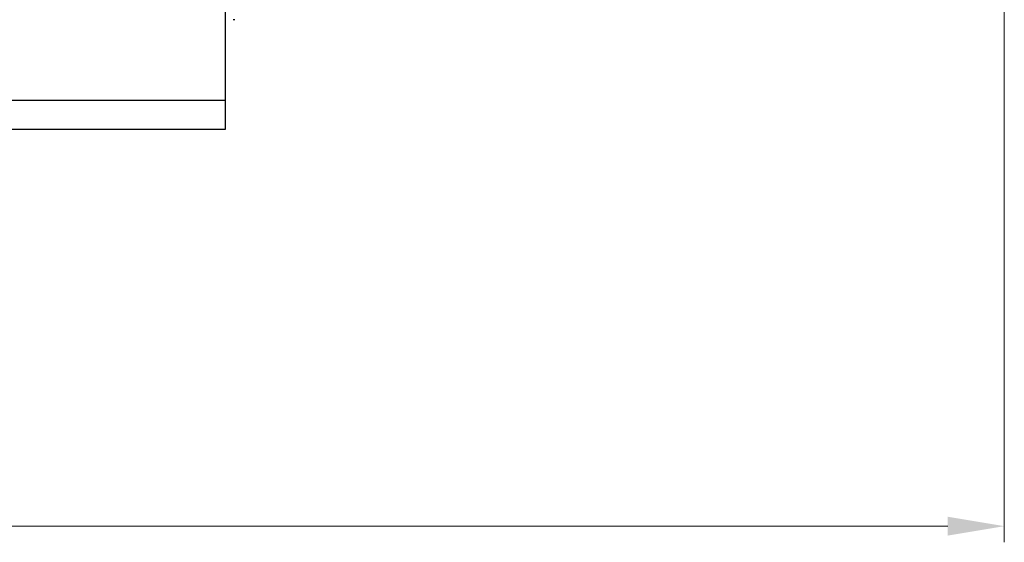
# Model space of a CAD drawing. Header units: inches. Extents: x 0 to 23760, y -13 to 16800.
# Tile 115 of 222: x 6251 to 8687, y 9805 to 11098. Entities that reach past the tile are written whole.
import ezdxf

# ---------------------------------------------------------------- set-up
doc = ezdxf.new("R2010")
doc.units = ezdxf.units.IN
doc.layers.add('254', color=7, linetype='Continuous', true_color=0xffffff)
doc.styles.add('latin_extended', font='simplex.shx')
doc.dimstyles.get("Standard").update_dxf_attribs({"dimtxt": 0.18, "dimasz": 0.18, "dimexe": 0.18, "dimexo": 0.0625, "dimgap": 0.09, "dimtad": 0, "dimtih": 1, "dimtoh": 1, "dimdec": 4, "dimzin": 0, "dimdsep": 46, "dimtxsty": 'Standard', "dimcen": 0.09, "dimadec": 0, "dimazin": 0, "dimtfac": 1, "dimtdec": 4, "dimtofl": 0, "dimtmove": 0, "dimatfit": 3, "dimfxl": 1, "dimtolj": 1, "dimtzin": 0, "dimarcsym": 0})

# ---------------------------------------------------------------- blocks, each defined once
blk = doc.blocks.new('_U8')
at = {"layer": '254', "color": 3, "linetype": 'Continuous', "lineweight": 13, "transparency": 16777216}
for p, q in [((8687.4, 13469.2), (8687.4, 9804.5)), ((1567.7, 11733.2), (1567.7, 9804.5)), ((1707.7, 9844.5), (8547.4, 9844.5))]:
    blk.add_line(p, q, dxfattribs=at)
at = {"layer": '254', "color": 3, "transparency": 16777216}
for points in [[(1707.7, 9867.8), (1707.7, 9821.2), (1567.7, 9844.5)], [(8547.4, 9821.2), (8547.4, 9867.8), (8687.4, 9844.5)]]:
    blk.add_solid(points, dxfattribs=at)
at = {"layer": 'Defpoints', "color": 0, "transparency": 16777216}
for p in [(8687.4, 13509.2), (1567.7, 11773.2), (8687.4, 9844.5)]:
    blk.add_point(p, dxfattribs=at)
at = {"layer": '254', "color": 2, "lineweight": 13, "transparency": 16777216, "insert": (4894.2, 10054.5), "char_height": 140, "attachment_point": 1, "style": 'latin_extended'}
blk.add_mtext('\\A1;7120', dxfattribs=at)

msp = doc.modelspace()

# ---------------------------------------------------------------- linework, layer by layer
at = {"layer": '254', "color": 2, "linetype": 'Continuous', "lineweight": 25}
for p, q in [((6759.291, 11606.157), (6759.291, 10898.257)), ((6783.291, 11098.157), (6779.291, 11098.157)), ((6759.291, 10898.257), (2549.291, 10898.257)), ((6759.291, 10898.257), (6759.291, 10826.157)), ((6759.291, 10826.157), (2549.291, 10826.157))]:
    msp.add_line(p, q, dxfattribs=at)

# ---------------------------------------------------------------- dimensions: what is measured, and where the dimension line sits
at = {"layer": '254', "color": 2, "linetype": 'Continuous', "lineweight": 13}
dim = msp.add_linear_dim(base=(8687.382, 9844.51), p1=(1567.709, 11773.157), p2=(8687.382, 13509.156), dimstyle='Standard', override={"dimscale": 40, "dimtxt": 3.5, "dimasz": 3.5, "dimexe": 1, "dimexo": 1, "dimgap": 1.75, "dimtad": 1, "dimtih": 1, "dimtoh": 0, "dimdec": 0, "dimlfac": 1, "dimzin": 8, "dimdsep": 46, "dimlunit": 2, "dimtxsty": 'latin_extended', "dimsah": 1, "dimse1": 0, "dimse2": 0, "dimsd1": 0, "dimsd2": 0, "dimclrd": 3, "dimclre": 3, "dimclrt": 2, "dimtol": 0, "dimtm": -0.1, "dimtfac": 0.714286, "dimtdec": 3, "dimtofl": 1, "dimtmove": 0, "dimtzin": 8, "dimlwd": 13, "dimlwe": 13}, dxfattribs=at)
dim.commit()
dim.dimension.update_dxf_attribs({"geometry": '_U8', "text_midpoint": (5127.546, 9844.51), "dimtype": 160})

doc.saveas('drawing.dxf')
